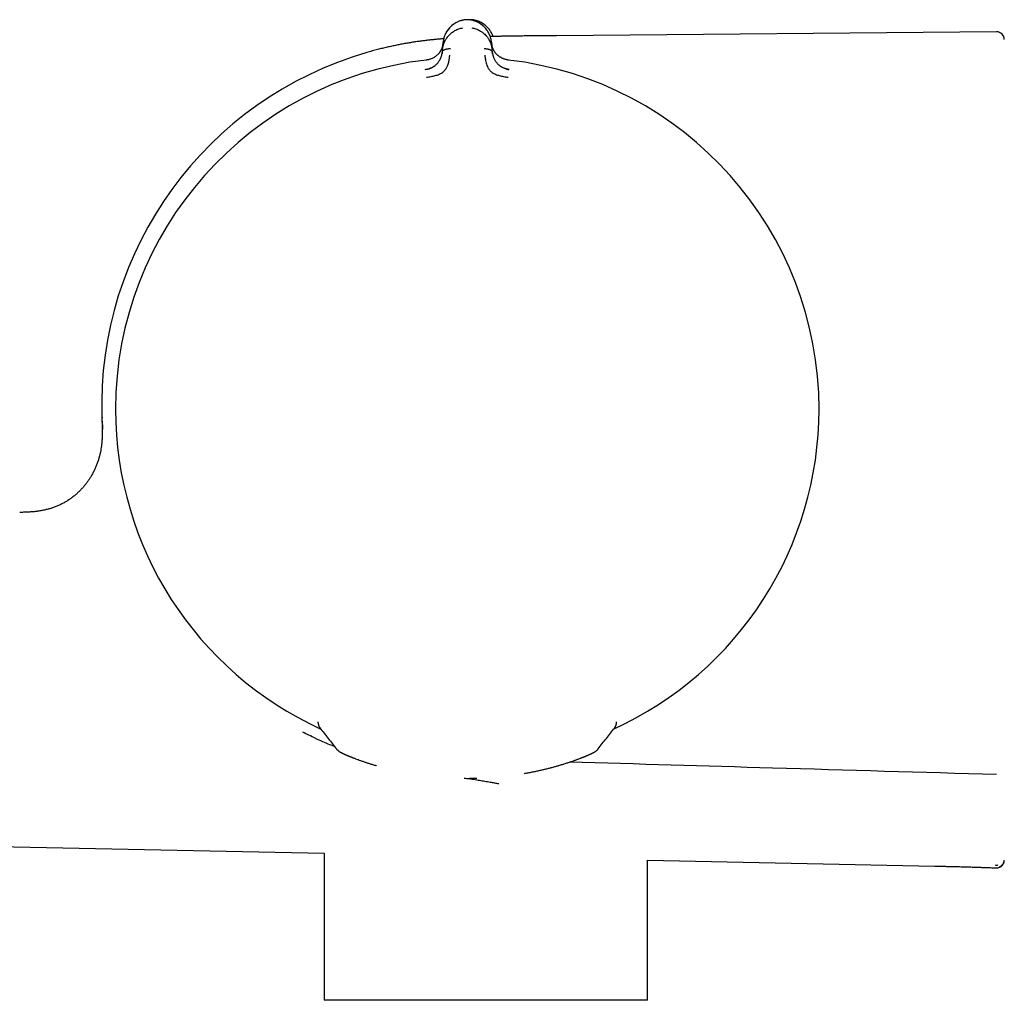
# Model space of a CAD drawing. Header units: millimetres. Extents: x 8 to 964, y 12 to 423.
# Tile 3 of 18: x 103 to 167, y 350 to 413. Entities that reach past the tile are written whole.
import ezdxf

# ---------------------------------------------------------------- set-up
doc = ezdxf.new("R2010")
doc.units = ezdxf.units.MM

msp = doc.modelspace()

# ---------------------------------------------------------------- linework, layer by layer
at = {"color": 7, "linetype": 'Continuous', "lineweight": 30}
for p, q in [((132.11, 413.203), (132.11, 413.203)), ((166.479, 412.425), (138.065, 412.177)), ((130.666, 411.273), (130.653, 411.12)), ((130.666, 411.272), (130.708, 411.749)), ((133.829, 411.749), (133.87, 411.272)), ((133.884, 411.12), (133.87, 411.273)), ((134.965, 409.99), (134.965, 409.985)), ((122.624, 367.748), (122.624, 367.807)), ((122.74, 367.427), (122.74, 367.427)), ((141.911, 367.73), (141.912, 367.751)), ((141.912, 367.751), (141.912, 367.807)), ((121.628, 367.142), (121.628, 367.143)), ((121.628, 367.143), (121.628, 367.142)), ((132.485, 364.157), (132.485, 364.157)), ((56.577, 360.701), (123.01, 359.31)), ((123.008, 359.31), (123.008, 349.803)), ((143.926, 358.871), (162.5, 358.482)), ((143.928, 349.803), (143.928, 358.871)), ((143.928, 349.803), (123.008, 349.803))]:
    msp.add_line(p, q, dxfattribs=at)
for centre, radius, start, end in [((166.484, 411.925), 0.5, 0, 90.49951), ((132.386, 388.274), 23.753, 106.14134, 181.84957), ((132.268, 388.017), 22.741, 96.67493, 179.9968), ((132.268, 388.017), 22.741, 0, 83.32508), ((132.268, 388.017), 22.741, 179.9968, 245.41782), ((132.268, 388.017), 22.741, 294.57604, 0), ((123.904, 365.836), 0.221, 359.28896, 0.71104)]:
    msp.add_arc(centre, radius, start, end, dxfattribs=at)
for points, knots in [([(132.11, 413.203), (132.074, 413.197), (132.001, 413.186), (131.896, 413.161), (131.794, 413.13), (131.697, 413.093), (131.604, 413.051), (131.51, 413), (131.415, 412.942), (131.322, 412.874), (131.235, 412.802), (131.156, 412.726), (131.077, 412.64), (131.002, 412.544), (130.932, 412.438), (130.871, 412.328), (130.819, 412.215), (130.777, 412.1), (130.745, 411.984), (130.72, 411.867), (130.711, 411.788), (130.707, 411.749)], [0, 0, 0, 0, 0.0419806, 0.0835324, 0.1248582, 0.1661144, 0.207413, 0.248824, 0.2987051, 0.3487874, 0.3990065, 0.4492503, 0.4993686, 0.5617673, 0.6241904, 0.6866956, 0.7492967, 0.8119787, 0.874701, 0.9374014, 1, 1, 1, 1]), ([(132.092, 413.2), (132.07, 413.197), (132.015, 413.189), (131.929, 413.169), (131.835, 413.143), (131.745, 413.111), (131.657, 413.075), (131.559, 413.028), (131.453, 412.967), (131.343, 412.891), (131.242, 412.809), (131.15, 412.721), (131.068, 412.629), (130.995, 412.533), (130.93, 412.434), (130.887, 412.358), (130.867, 412.316), (130.864, 412.308)], [0, 0, 0, 0, 0.036262, 0.091543, 0.146574, 0.201539, 0.256578, 0.311782, 0.394983, 0.478686, 0.562751, 0.64691, 0.730809, 0.814457, 0.898163, 0.981993, 1, 1, 1, 1]), ([(132.425, 413.203), (132.391, 413.206), (132.321, 413.211), (132.215, 413.211), (132.144, 413.206), (132.108, 413.203)], [0, 0, 0, 0, 0.328279, 0.664253, 1, 1, 1, 1]), ([(132.426, 413.203), (132.414, 413.204), (132.387, 413.207), (132.343, 413.209), (132.294, 413.21), (132.242, 413.21), (132.193, 413.209), (132.149, 413.207), (132.122, 413.204), (132.11, 413.203)], [0, 0, 0, 0, 0.11249, 0.255313, 0.4164, 0.583584, 0.744674, 0.887503, 1, 1, 1, 1]), ([(132.625, 413.201), (132.589, 413.204), (132.519, 413.209), (132.432, 413.211), (132.382, 413.208), (132.367, 413.207)], [0, 0, 0, 0, 0.412085, 0.824503, 1, 1, 1, 1]), ([(133.574, 412.481), (133.562, 412.5), (133.529, 412.551), (133.466, 412.632), (133.384, 412.723), (133.293, 412.81), (133.194, 412.891), (133.085, 412.966), (132.981, 413.026), (132.885, 413.072), (132.8, 413.108), (132.711, 413.14), (132.618, 413.166), (132.523, 413.188), (132.457, 413.198), (132.424, 413.203)], [0, 0, 0, 0, 0.054335, 0.149181, 0.244282, 0.339592, 0.434749, 0.529516, 0.623789, 0.68639, 0.748845, 0.811257, 0.873777, 0.936607, 1, 1, 1, 1]), ([(133.829, 411.749), (133.825, 411.788), (133.816, 411.867), (133.791, 411.984), (133.759, 412.1), (133.717, 412.215), (133.665, 412.328), (133.605, 412.437), (133.534, 412.544), (133.459, 412.64), (133.381, 412.726), (133.301, 412.802), (133.215, 412.874), (133.121, 412.942), (133.026, 413), (132.932, 413.051), (132.839, 413.093), (132.742, 413.13), (132.64, 413.161), (132.535, 413.186), (132.462, 413.197), (132.426, 413.203)], [0, 0, 0, 0, 0.062597, 0.125296, 0.188016, 0.250695, 0.313293, 0.375794, 0.438213, 0.500607, 0.550722, 0.600964, 0.651181, 0.701263, 0.751144, 0.792556, 0.833858, 0.875118, 0.916449, 0.958009, 1, 1, 1, 1]), ([(132.617, 413.166), (132.618, 413.169), (132.619, 413.18), (132.621, 413.191), (132.622, 413.2), (132.623, 413.2), (132.623, 413.201)], [0, 0, 0, 0, 0.129741, 0.436775, 0.743576, 1, 1, 1, 1]), ([(133.862, 412.297), (133.859, 412.304), (133.84, 412.347), (133.797, 412.422), (133.733, 412.523), (133.661, 412.619), (133.579, 412.712), (133.488, 412.8), (133.388, 412.883), (133.278, 412.96), (133.173, 413.022), (133.075, 413.07), (132.988, 413.107), (132.897, 413.139), (132.804, 413.166), (132.712, 413.187), (132.651, 413.196), (132.623, 413.201)], [0, 0, 0, 0, 0.01782, 0.100781, 0.183619, 0.2664, 0.349429, 0.432715, 0.515908, 0.598743, 0.681082, 0.735713, 0.790181, 0.844577, 0.899037, 0.953745, 1, 1, 1, 1]), ([(130.666, 411.272), (130.666, 411.273), (130.666, 411.273), (130.666, 411.276), (130.667, 411.286), (130.669, 411.307), (130.673, 411.341), (130.679, 411.384), (130.688, 411.433), (130.699, 411.486), (130.71, 411.531), (130.72, 411.566), (130.727, 411.589), (130.734, 411.613), (130.742, 411.638), (130.751, 411.663), (130.761, 411.69), (130.78, 411.74), (130.811, 411.81), (130.856, 411.897), (130.898, 411.968), (130.935, 412.024), (130.959, 412.057), (130.975, 412.079), (130.983, 412.089), (130.991, 412.099), (130.999, 412.109), (131.007, 412.119), (131.037, 412.157), (131.093, 412.22), (131.181, 412.304), (131.272, 412.38), (131.368, 412.447), (131.474, 412.51), (131.591, 412.568), (131.72, 412.616), (131.85, 412.654), (131.938, 412.668), (131.98, 412.676)], [0, 0, 0, 0, 0.000168, 0.001366, 0.004585, 0.016602, 0.036108, 0.063195, 0.088438, 0.118038, 0.152065, 0.164532, 0.177513, 0.191011, 0.205027, 0.219565, 0.234628, 0.250218, 0.305811, 0.357356, 0.404738, 0.433682, 0.460748, 0.467525, 0.474171, 0.480686, 0.487071, 0.493324, 0.499446, 0.559752, 0.617506, 0.67268, 0.725262, 0.775261, 0.835907, 0.893476, 0.948104, 1, 1, 1, 1]), ([(132.556, 412.676), (132.598, 412.669), (132.685, 412.654), (132.814, 412.617), (132.943, 412.569), (133.058, 412.512), (133.161, 412.451), (133.252, 412.389), (133.348, 412.311), (133.415, 412.248), (133.457, 412.203), (133.47, 412.188), (133.484, 412.174), (133.497, 412.159), (133.509, 412.144), (133.534, 412.115), (133.57, 412.068), (133.617, 412.002), (133.658, 411.936), (133.693, 411.873), (133.714, 411.831), (133.728, 411.802), (133.734, 411.788), (133.741, 411.774), (133.747, 411.76), (133.753, 411.746), (133.759, 411.731), (133.774, 411.694), (133.795, 411.636), (133.818, 411.561), (133.835, 411.494), (133.847, 411.437), (133.857, 411.385), (133.863, 411.341), (133.867, 411.306), (133.869, 411.286), (133.87, 411.276), (133.87, 411.274), (133.87, 411.273), (133.87, 411.273), (133.87, 411.272)], [0, 0, 0, 0, 0.051373, 0.105665, 0.163102, 0.223827, 0.27137, 0.320803, 0.372124, 0.442732, 0.452222, 0.461768, 0.471368, 0.481024, 0.490735, 0.500501, 0.537698, 0.579265, 0.625137, 0.657731, 0.692132, 0.7001, 0.708157, 0.716302, 0.724536, 0.732857, 0.741265, 0.74976, 0.79759, 0.84013, 0.877473, 0.909711, 0.93693, 0.964012, 0.983495, 0.995471, 0.998664, 0.999564, 0.99984, 1, 1, 1, 1]), ([(130.745, 411.978), (130.724, 411.976), (130.625, 411.969), (130.442, 411.953), (130.199, 411.931), (129.949, 411.905), (129.694, 411.877), (129.431, 411.846), (129.158, 411.81), (128.877, 411.77), (128.587, 411.725), (128.287, 411.674), (127.989, 411.62), (127.692, 411.561), (127.396, 411.499), (127.092, 411.431), (126.778, 411.357), (126.454, 411.276), (126.121, 411.187), (125.896, 411.123), (125.782, 411.091)], [0, 0, 0, 0, 0.012277, 0.059396, 0.108662, 0.157616, 0.208401, 0.26099, 0.315387, 0.371621, 0.429754, 0.48988, 0.552118, 0.609918, 0.669641, 0.731394, 0.795268, 0.861329, 0.929591, 1, 1, 1, 1]), ([(138.065, 412.178), (137.964, 412.177), (137.765, 412.175), (137.472, 412.173), (137.191, 412.17), (136.922, 412.167), (136.665, 412.165), (136.42, 412.162), (136.181, 412.16), (135.947, 412.157), (135.721, 412.154), (135.508, 412.152), (135.31, 412.149), (135.129, 412.146), (134.963, 412.144), (134.813, 412.141), (134.675, 412.139), (134.549, 412.136), (134.434, 412.134), (134.328, 412.132), (134.233, 412.13), (134.147, 412.128), (134.074, 412.127), (134.011, 412.125), (133.963, 412.124), (133.928, 412.124), (133.903, 412.123), (133.885, 412.123), (133.872, 412.122), (133.854, 412.122), (133.825, 412.121), (133.789, 412.12), (133.762, 412.12), (133.75, 412.119)], [0, 0, 0, 0, 0.070515, 0.138393, 0.20354, 0.265894, 0.325417, 0.382094, 0.435925, 0.491872, 0.544427, 0.593638, 0.639557, 0.682244, 0.719743, 0.754452, 0.786425, 0.815712, 0.842364, 0.866426, 0.889028, 0.908849, 0.925933, 0.940315, 0.952026, 0.959372, 0.965094, 0.969202, 0.971701, 0.97463, 0.981707, 0.991423, 1, 1, 1, 1]), ([(133.863, 412.294), (133.878, 412.264), (133.904, 412.208), (133.924, 412.15), (133.933, 412.124)], [0, 0, 0, 0, 0.5419564, 1, 1, 1, 1]), ([(130.703, 411.7), (130.703, 411.7), (130.703, 411.698), (130.702, 411.69), (130.701, 411.674), (130.697, 411.647), (130.692, 411.614), (130.685, 411.576), (130.676, 411.535), (130.667, 411.5), (130.659, 411.472), (130.653, 411.454), (130.647, 411.436), (130.641, 411.417), (130.634, 411.397), (130.626, 411.377), (130.607, 411.328), (130.573, 411.254), (130.531, 411.18), (130.501, 411.135), (130.486, 411.112), (130.471, 411.091), (130.456, 411.07), (130.44, 411.05), (130.406, 411.008), (130.35, 410.948), (130.275, 410.881), (130.207, 410.829), (130.147, 410.789), (130.076, 410.747), (129.987, 410.702), (129.891, 410.664), (129.8, 410.635), (129.715, 410.615), (129.656, 410.606), (129.625, 410.602)], [0, 0, 0, 0, 0.000491, 0.004709, 0.016801, 0.036349, 0.063449, 0.08868, 0.118244, 0.1522, 0.164633, 0.177573, 0.191021, 0.204979, 0.21945, 0.234434, 0.249933, 0.328151, 0.400024, 0.417785, 0.435101, 0.45197, 0.468393, 0.484369, 0.499899, 0.569641, 0.634729, 0.675595, 0.714547, 0.751696, 0.809478, 0.868786, 0.909647, 0.953487, 1, 1, 1, 1]), ([(130.704, 411.702), (130.703, 411.69), (130.7, 411.663), (130.695, 411.625), (130.689, 411.589), (130.683, 411.56), (130.678, 411.535), (130.672, 411.511), (130.662, 411.472), (130.645, 411.418), (130.619, 411.348), (130.586, 411.275), (130.546, 411.202), (130.509, 411.141), (130.481, 411.105), (130.472, 411.092)], [0, 0, 0, 0, 0.056623, 0.125933, 0.182196, 0.225392, 0.263557, 0.302391, 0.341889, 0.452069, 0.562265, 0.687439, 0.81228, 0.932258, 1, 1, 1, 1]), ([(130.653, 411.12), (130.654, 411.129), (130.657, 411.147), (130.668, 411.172), (130.685, 411.195), (130.709, 411.219), (130.741, 411.244), (130.783, 411.267), (130.838, 411.291), (130.909, 411.313), (130.994, 411.33), (131.082, 411.341), (131.142, 411.341), (131.172, 411.341)], [0, 0, 0, 0, 0.0561024, 0.1114655, 0.1671153, 0.2238035, 0.3017723, 0.382941, 0.467258, 0.5985211, 0.73327, 0.8682577, 1, 1, 1, 1]), ([(133.364, 411.341), (133.394, 411.341), (133.454, 411.341), (133.542, 411.33), (133.627, 411.313), (133.698, 411.291), (133.753, 411.267), (133.795, 411.244), (133.828, 411.219), (133.851, 411.195), (133.868, 411.172), (133.879, 411.147), (133.882, 411.129), (133.884, 411.12)], [0, 0, 0, 0, 0.131742, 0.26673, 0.401479, 0.532742, 0.617059, 0.698228, 0.776196, 0.832885, 0.888534, 0.943898, 1, 1, 1, 1]), ([(134.911, 410.602), (134.88, 410.606), (134.82, 410.615), (134.733, 410.636), (134.652, 410.662), (134.577, 410.691), (134.509, 410.722), (134.452, 410.752), (134.402, 410.782), (134.356, 410.811), (134.307, 410.846), (134.26, 410.883), (134.217, 410.921), (134.178, 410.958), (134.143, 410.994), (134.109, 411.033), (134.076, 411.076), (134.041, 411.125), (134.007, 411.177), (133.975, 411.233), (133.945, 411.293), (133.922, 411.346), (133.904, 411.392), (133.89, 411.433), (133.879, 411.467), (133.872, 411.493), (133.867, 411.509), (133.863, 411.525), (133.859, 411.541), (133.855, 411.559), (133.851, 411.577), (133.848, 411.595), (133.843, 411.62), (133.839, 411.648), (133.836, 411.675), (133.834, 411.69), (133.833, 411.697), (133.833, 411.699), (133.833, 411.7), (133.833, 411.7), (133.833, 411.7), (133.833, 411.7), (133.833, 411.7)], [0, 0, 0, 0, 0.046698, 0.091618, 0.134505, 0.175194, 0.213614, 0.249779, 0.276951, 0.307118, 0.340349, 0.376695, 0.409342, 0.4408, 0.471044, 0.500021, 0.535936, 0.574169, 0.614719, 0.657569, 0.702695, 0.750057, 0.775296, 0.805099, 0.8394, 0.850353, 0.861686, 0.873397, 0.885483, 0.89794, 0.910765, 0.923954, 0.937503, 0.96472, 0.984149, 0.995887, 0.998893, 0.999683, 0.9999, 0.999964, 0.999986, 1, 1, 1, 1]), ([(129.571, 409.99), (129.615, 409.997), (129.701, 410.01), (129.799, 410.04), (129.868, 410.066), (129.911, 410.084), (129.952, 410.102), (129.99, 410.122), (130.052, 410.155), (130.133, 410.206), (130.218, 410.272), (130.282, 410.331), (130.332, 410.382), (130.385, 410.445), (130.441, 410.521), (130.481, 410.588), (130.505, 410.632), (130.515, 410.652), (130.525, 410.672), (130.535, 410.692), (130.544, 410.712), (130.553, 410.733), (130.562, 410.754), (130.573, 410.782), (130.588, 410.822), (130.606, 410.878), (130.624, 410.948), (130.642, 411.03), (130.649, 411.089), (130.653, 411.12)], [0, 0, 0, 0, 0.069025, 0.134226, 0.159046, 0.183078, 0.206287, 0.22865, 0.250149, 0.316401, 0.379891, 0.420809, 0.460701, 0.499516, 0.563083, 0.631484, 0.645503, 0.659713, 0.674115, 0.688707, 0.70349, 0.718464, 0.733629, 0.748983, 0.780106, 0.820964, 0.871406, 0.931199, 1, 1, 1, 1]), ([(129.821, 410.643), (129.812, 410.64), (129.774, 410.629), (129.709, 410.616), (129.652, 410.608), (129.625, 410.605)], [0, 0, 0, 0, 0.149715, 0.583351, 1, 1, 1, 1]), ([(129.631, 409.494), (129.73, 409.507), (129.921, 409.533), (130.194, 409.591), (130.444, 409.667), (130.656, 409.787), (130.82, 409.935), (130.935, 410.097), (131.002, 410.257), (131.062, 410.437), (131.101, 410.619), (131.121, 410.773), (131.129, 410.859), (131.134, 410.901), (131.135, 410.914), (131.136, 410.919), (131.136, 410.92)], [0, 0, 0, 0, 0.117772, 0.228252, 0.33124, 0.427014, 0.515099, 0.595624, 0.669421, 0.735797, 0.846044, 0.926768, 0.978141, 0.992758, 0.997301, 1, 1, 1, 1]), ([(130.653, 411.129), (130.651, 411.102), (130.648, 411.068), (130.641, 411.033), (130.64, 411.025)], [0, 0, 0, 0, 0.7660973, 1, 1, 1, 1]), ([(133.4, 410.92), (133.401, 410.916), (133.403, 410.896), (133.407, 410.852), (133.414, 410.783), (133.426, 410.686), (133.448, 410.557), (133.483, 410.411), (133.535, 410.254), (133.602, 410.094), (133.717, 409.933), (133.882, 409.786), (134.094, 409.667), (134.344, 409.591), (134.616, 409.532), (134.807, 409.507), (134.905, 409.494)], [0, 0, 0, 0, 0.007539, 0.032602, 0.07418, 0.124929, 0.188679, 0.265565, 0.331914, 0.405634, 0.486045, 0.573984, 0.669568, 0.772326, 0.882537, 1, 1, 1, 1]), ([(133.902, 410.992), (133.901, 410.994), (133.898, 411.011), (133.892, 411.043), (133.886, 411.086), (133.884, 411.115), (133.883, 411.129)], [0, 0, 0, 0, 0.05309, 0.335511, 0.672233, 1, 1, 1, 1]), ([(133.884, 411.12), (133.887, 411.091), (133.894, 411.035), (133.91, 410.957), (133.924, 410.903), (133.933, 410.87), (133.939, 410.853), (133.944, 410.838), (133.948, 410.823), (133.953, 410.81), (133.958, 410.797), (133.962, 410.786), (133.977, 410.747), (134.004, 410.682), (134.051, 410.594), (134.103, 410.511), (134.16, 410.433), (134.228, 410.356), (134.29, 410.297), (134.339, 410.257), (134.37, 410.232), (134.403, 410.209), (134.437, 410.185), (134.472, 410.163), (134.527, 410.131), (134.606, 410.091), (134.715, 410.047), (134.834, 410.01), (134.919, 409.997), (134.962, 409.99)], [0, 0, 0, 0, 0.0645915, 0.1213488, 0.1699839, 0.1827339, 0.1947565, 0.2060484, 0.2166062, 0.2264275, 0.2355097, 0.2438509, 0.2514493, 0.3197899, 0.3841926, 0.4446758, 0.5013236, 0.5600198, 0.6210881, 0.6420032, 0.6632129, 0.6847267, 0.7065509, 0.7286894, 0.7511427, 0.806569, 0.8672081, 0.9325238, 1, 1, 1, 1]), ([(134.912, 410.605), (134.88, 410.609), (134.816, 410.617), (134.755, 410.632), (134.724, 410.64)], [0, 0, 0, 0, 0.508012, 1, 1, 1, 1]), ([(129.91, 410.082), (129.902, 410.078), (129.886, 410.071), (129.86, 410.058), (129.831, 410.044), (129.795, 410.028), (129.749, 410.013), (129.693, 409.999), (129.633, 409.989), (129.591, 409.985), (129.571, 409.983)], [0, 0, 0, 0, 0.112383, 0.219476, 0.322832, 0.429818, 0.550662, 0.690153, 0.850214, 1, 1, 1, 1]), ([(129.572, 409.978), (129.572, 409.979), (129.571, 409.988), (129.571, 409.989), (129.571, 409.99)], [0, 0, 0, 0, 0.057212, 1, 1, 1, 1]), ([(134.966, 409.99), (134.941, 409.993), (134.893, 410), (134.827, 410.014), (134.771, 410.029), (134.724, 410.044), (134.686, 410.057), (134.658, 410.068), (134.64, 410.076), (134.63, 410.08), (134.627, 410.081), (134.626, 410.082)], [0, 0, 0, 0, 0.206993, 0.390581, 0.550048, 0.685239, 0.796459, 0.884513, 0.951064, 0.977377, 1, 1, 1, 1]), ([(108.645, 387.507), (108.647, 387.446), (108.652, 387.323), (108.659, 387.133), (108.665, 386.937), (108.67, 386.733), (108.671, 386.522), (108.667, 386.303), (108.657, 386.077), (108.64, 385.859), (108.617, 385.652), (108.588, 385.456), (108.551, 385.255), (108.505, 385.051), (108.45, 384.844), (108.384, 384.634), (108.308, 384.422), (108.219, 384.209), (108.119, 383.996), (108.012, 383.795), (107.901, 383.607), (107.787, 383.433), (107.664, 383.261), (107.532, 383.092), (107.391, 382.927), (107.24, 382.767), (107.08, 382.612), (106.911, 382.464), (106.733, 382.322), (106.547, 382.189), (106.354, 382.064), (106.152, 381.948), (105.944, 381.843), (105.729, 381.747), (105.508, 381.663), (105.281, 381.589), (105.05, 381.527), (104.814, 381.475), (104.574, 381.434), (104.331, 381.403), (104.085, 381.381), (103.837, 381.366), (103.585, 381.356), (103.417, 381.352), (103.332, 381.349)], [0, 0, 0, 0, 0.019424, 0.039587, 0.060508, 0.082206, 0.104697, 0.127996, 0.152118, 0.177078, 0.197659, 0.218794, 0.24049, 0.262753, 0.285589, 0.308999, 0.332985, 0.357543, 0.382665, 0.408339, 0.430146, 0.452311, 0.474821, 0.497659, 0.520804, 0.544237, 0.567937, 0.59188, 0.616047, 0.640418, 0.664974, 0.6897, 0.714588, 0.739629, 0.764823, 0.790173, 0.815687, 0.841375, 0.867251, 0.893331, 0.919629, 0.946161, 0.972944, 1, 1, 1, 1]), ([(108.667, 387.196), (108.665, 387.257), (108.662, 387.334), (108.662, 387.39), (108.662, 387.416), (108.662, 387.433), (108.663, 387.443), (108.663, 387.448), (108.663, 387.45), (108.663, 387.45), (108.663, 387.451), (108.663, 387.451), (108.663, 387.452), (108.663, 387.453), (108.663, 387.458), (108.663, 387.466), (108.664, 387.475), (108.664, 387.484), (108.665, 387.49), (108.665, 387.498), (108.665, 387.499), (108.665, 387.5)], [0, 0, 0, 0, 0.282174, 0.356951, 0.438365, 0.509963, 0.541448, 0.555299, 0.560739, 0.56618, 0.566242, 0.566719, 0.568028, 0.572959, 0.592071, 0.631279, 0.688233, 0.755692, 0.804712, 0.85373, 1, 1, 1, 1]), ([(108.665, 387.502), (108.665, 387.501), (108.665, 387.497), (108.663, 387.488), (108.663, 387.459), (108.663, 387.458)], [0, 0, 0, 0, 0.265146, 0.982084, 1, 1, 1, 1]), ([(108.666, 387.213), (108.667, 387.182), (108.67, 387.126), (108.674, 387.047), (108.677, 386.982), (108.68, 386.93), (108.682, 386.892), (108.684, 386.865), (108.685, 386.849), (108.685, 386.836), (108.686, 386.821), (108.687, 386.803), (108.688, 386.784), (108.689, 386.768), (108.69, 386.752), (108.691, 386.741), (108.691, 386.734), (108.691, 386.729), (108.691, 386.726), (108.692, 386.722), (108.692, 386.72), (108.692, 386.718), (108.692, 386.718), (108.692, 386.718)], [0, 0, 0, 0, 0.085623, 0.159247, 0.220893, 0.270592, 0.308407, 0.334472, 0.351189, 0.368715, 0.388318, 0.419937, 0.456972, 0.511105, 0.563787, 0.607805, 0.647762, 0.68738, 0.730321, 0.781186, 0.897459, 0.994852, 1, 1, 1, 1]), ([(122.624, 367.747), (122.625, 367.732), (122.626, 367.704), (122.631, 367.668), (122.636, 367.643), (122.641, 367.624), (122.645, 367.61), (122.65, 367.593), (122.657, 367.571), (122.664, 367.555), (122.668, 367.547)], [0, 0, 0, 0, 0.183086, 0.328466, 0.435409, 0.50469, 0.574855, 0.680724, 0.822496, 1, 1, 1, 1]), ([(122.668, 367.547), (122.672, 367.536), (122.683, 367.513), (122.7, 367.484), (122.718, 367.455), (122.732, 367.437), (122.739, 367.427)], [0, 0, 0, 0, 0.202431, 0.443513, 0.714439, 1, 1, 1, 1]), ([(122.74, 367.427), (122.919, 367.198), (123.279, 366.74), (123.638, 366.282), (123.818, 366.053)], [0, 0, 0, 0, 0.500264, 1, 1, 1, 1]), ([(140.721, 366.055), (140.9, 366.284), (141.258, 366.742), (141.616, 367.199), (141.796, 367.428)], [0, 0, 0, 0, 0.4994028, 1, 1, 1, 1]), ([(141.795, 367.427), (141.802, 367.436), (141.815, 367.453), (141.829, 367.475), (141.838, 367.49), (141.84, 367.495)], [0, 0, 0, 0, 0.440076, 0.846236, 1, 1, 1, 1]), ([(141.841, 367.496), (141.844, 367.501), (141.852, 367.513), (141.859, 367.529), (141.864, 367.539)], [0, 0, 0, 0, 0.360827, 1, 1, 1, 1]), ([(141.864, 367.539), (141.867, 367.545), (141.872, 367.556), (141.878, 367.571), (141.882, 367.583), (141.885, 367.591), (141.889, 367.603), (141.895, 367.624), (141.903, 367.656), (141.91, 367.699), (141.911, 367.732), (141.912, 367.75)], [0, 0, 0, 0, 0.14637, 0.262413, 0.322948, 0.370148, 0.412183, 0.503228, 0.631517, 0.797429, 1, 1, 1, 1]), ([(122.443, 366.75), (122.305, 366.813), (122.031, 366.94), (121.762, 367.075), (121.628, 367.143)], [0, 0, 0, 0, 0.502694, 1, 1, 1, 1]), ([(122.442, 366.748), (122.747, 366.609), (123.152, 366.424), (123.571, 366.273), (123.674, 366.236)], [0, 0, 0, 0, 0.754087, 1, 1, 1, 1]), ([(123.818, 366.054), (123.819, 366.053), (123.819, 366.052), (123.822, 366.05), (123.822, 366.049)], [0, 0, 0, 0, 0.747227, 1, 1, 1, 1]), ([(123.822, 366.05), (123.834, 366.035), (123.858, 366.007), (123.893, 365.972), (123.925, 365.944), (123.952, 365.922), (123.972, 365.907), (123.989, 365.895), (123.998, 365.889), (124.005, 365.885), (124.013, 365.879), (124.022, 365.874), (124.031, 365.868), (124.045, 365.86), (124.062, 365.85), (124.08, 365.84), (124.095, 365.831), (124.112, 365.822), (124.131, 365.812), (124.151, 365.802), (124.171, 365.792), (124.189, 365.783), (124.206, 365.775), (124.221, 365.768), (124.233, 365.762), (124.245, 365.756), (124.256, 365.751), (124.268, 365.745), (124.283, 365.738), (124.301, 365.73), (124.322, 365.72), (124.346, 365.709), (124.374, 365.697), (124.404, 365.684), (124.437, 365.669), (124.469, 365.655), (124.502, 365.641), (124.531, 365.629), (124.555, 365.619), (124.574, 365.611), (124.587, 365.605), (124.6, 365.6), (124.615, 365.594), (124.633, 365.586), (124.656, 365.577), (124.684, 365.565), (124.717, 365.552), (124.756, 365.536), (124.801, 365.518), (124.852, 365.498), (124.91, 365.475), (124.975, 365.45), (125.022, 365.432), (125.046, 365.423)], [0, 0, 0, 0, 0.020416, 0.03824, 0.053449, 0.066048, 0.07607, 0.083589, 0.091906, 0.100379, 0.110022, 0.120836, 0.13282, 0.145264, 0.172092, 0.195395, 0.215113, 0.237629, 0.263044, 0.291356, 0.315612, 0.337759, 0.357106, 0.373658, 0.387416, 0.39824, 0.409303, 0.422538, 0.437944, 0.456721, 0.47796, 0.501664, 0.527836, 0.556264, 0.583615, 0.61301, 0.639328, 0.662566, 0.682717, 0.694148, 0.704275, 0.713128, 0.723394, 0.736798, 0.753345, 0.773042, 0.795896, 0.821916, 0.851115, 0.883505, 0.919103, 0.957928, 1, 1, 1, 1]), ([(139.49, 365.423), (139.51, 365.43), (139.549, 365.445), (139.603, 365.466), (139.651, 365.485), (139.693, 365.502), (139.731, 365.516), (139.763, 365.529), (139.791, 365.54), (139.814, 365.55), (139.833, 365.557), (139.847, 365.563), (139.858, 365.568), (139.865, 365.57), (139.871, 365.573), (139.876, 365.575), (139.882, 365.578), (139.894, 365.582), (139.912, 365.59), (139.936, 365.6), (139.963, 365.611), (139.992, 365.623), (140.022, 365.636), (140.059, 365.652), (140.099, 365.669), (140.141, 365.687), (140.177, 365.704), (140.208, 365.717), (140.233, 365.729), (140.256, 365.74), (140.281, 365.751), (140.303, 365.762), (140.323, 365.771), (140.34, 365.779), (140.358, 365.788), (140.377, 365.798), (140.397, 365.808), (140.415, 365.817), (140.431, 365.826), (140.445, 365.834), (140.458, 365.841), (140.47, 365.848), (140.481, 365.854), (140.489, 365.859), (140.496, 365.863), (140.501, 365.866), (140.506, 365.869), (140.511, 365.872), (140.516, 365.875), (140.527, 365.882), (140.546, 365.894), (140.571, 365.912), (140.602, 365.935), (140.638, 365.966), (140.678, 366.005), (140.703, 366.035), (140.717, 366.051)], [0, 0, 0, 0, 0.03452, 0.066328, 0.095433, 0.12184, 0.145556, 0.166584, 0.184928, 0.200592, 0.213578, 0.223888, 0.230736, 0.235522, 0.238854, 0.2427, 0.247212, 0.25239, 0.267226, 0.285758, 0.305424, 0.328034, 0.352648, 0.376532, 0.416935, 0.45446, 0.489111, 0.520893, 0.545615, 0.570147, 0.595967, 0.623089, 0.640809, 0.659052, 0.678605, 0.700995, 0.72627, 0.7489, 0.771071, 0.791086, 0.808942, 0.824634, 0.838448, 0.851261, 0.8583, 0.86502, 0.871419, 0.877497, 0.883379, 0.89115, 0.90175, 0.915303, 0.931874, 0.951506, 0.974216, 1, 1, 1, 1]), ([(140.716, 366.051), (140.717, 366.051), (140.72, 366.054), (140.72, 366.055), (140.72, 366.056)], [0, 0, 0, 0, 0.2390879, 1, 1, 1, 1]), ([(125.048, 365.422), (125.1, 365.402), (125.203, 365.364), (125.371, 365.303), (125.549, 365.241), (125.737, 365.178), (125.935, 365.114), (126.144, 365.049), (126.302, 365.002), (126.393, 364.976), (126.408, 364.971)], [0, 0, 0, 0, 0.136882, 0.274262, 0.412389, 0.551344, 0.690945, 0.83098, 0.971254, 1, 1, 1, 1]), ([(135.974, 364.476), (136.004, 364.481), (136.126, 364.502), (136.333, 364.541), (136.597, 364.593), (136.854, 364.648), (137.104, 364.704), (137.347, 364.762), (137.583, 364.822), (137.812, 364.882), (138.033, 364.943), (138.258, 365.008), (138.485, 365.077), (138.711, 365.149), (138.925, 365.22), (139.127, 365.289), (139.316, 365.357), (139.431, 365.401), (139.489, 365.422)], [0, 0, 0, 0, 0.019851, 0.081729, 0.143443, 0.205088, 0.266754, 0.328426, 0.39009, 0.451727, 0.513316, 0.574836, 0.64649, 0.717981, 0.789207, 0.860015, 0.930255, 1, 1, 1, 1]), ([(166.47, 364.398), (161.649, 364.538), (152.455, 364.804), (143.258, 365.077), (138.883, 365.206)], [0, 0, 0, 0, 0.5243131, 1, 1, 1, 1]), ([(132.072, 364.157), (132.1, 364.157), (132.237, 364.155), (132.374, 364.156), (132.485, 364.157)], [0, 0, 0, 0, 0.199767, 1, 1, 1, 1]), ([(132.315, 364.156), (132.405, 364.141), (132.627, 364.102), (132.961, 364.045), (133.322, 363.984), (133.644, 363.93), (133.924, 363.883), (134.136, 363.848), (134.255, 363.828), (134.304, 363.82)], [0, 0, 0, 0, 0.136717, 0.334634, 0.504173, 0.680286, 0.820228, 0.926413, 1, 1, 1, 1]), ([(132.485, 364.157), (132.588, 364.158), (132.72, 364.159), (132.851, 364.164), (132.878, 364.165)], [0, 0, 0, 0, 0.789394, 1, 1, 1, 1]), ([(162.5, 358.482), (162.582, 358.481), (162.749, 358.477), (162.998, 358.472), (163.249, 358.466), (163.498, 358.46), (163.747, 358.454), (163.978, 358.448), (164.188, 358.442), (164.378, 358.436), (164.561, 358.431), (164.738, 358.426), (164.905, 358.421), (165.054, 358.416), (165.184, 358.412), (165.298, 358.408), (165.407, 358.405), (165.516, 358.401), (165.627, 358.398), (165.739, 358.394), (165.922, 358.388), (166.165, 358.38), (166.369, 358.373), (166.467, 358.37)], [0, 0, 0, 0, 0.062066, 0.125671, 0.188498, 0.251241, 0.314062, 0.376694, 0.425391, 0.473209, 0.519684, 0.564308, 0.60655, 0.645877, 0.676871, 0.705039, 0.732137, 0.759669, 0.787629, 0.816014, 0.844816, 0.926123, 1, 1, 1, 1]), ([(166.403, 358.553), (166.42, 358.551), (166.455, 358.546), (166.509, 358.546), (166.546, 358.551), (166.564, 358.553)], [0, 0, 0, 0, 0.319876, 0.653593, 1, 1, 1, 1]), ([(166.467, 358.37), (166.49, 358.37), (166.536, 358.37), (166.602, 358.382), (166.662, 358.401), (166.714, 358.425), (166.757, 358.45), (166.792, 358.476), (166.822, 358.501), (166.849, 358.527), (166.874, 358.556), (166.896, 358.586), (166.916, 358.618), (166.935, 358.654), (166.954, 358.696), (166.97, 358.747), (166.981, 358.806), (166.983, 358.848), (166.984, 358.87)], [0, 0, 0, 0, 0.085411, 0.171332, 0.250628, 0.321894, 0.384111, 0.436616, 0.483515, 0.5304, 0.577162, 0.623671, 0.6698, 0.718005, 0.775741, 0.842791, 0.918037, 1, 1, 1, 1]), ([(166.467, 358.37), (166.467, 358.37), (166.467, 358.368), (166.467, 358.374), (166.467, 358.386), (166.467, 358.392)], [0, 0, 0, 0, 0.000356, 0.500174, 1, 1, 1, 1]), ([(166.661, 358.424), (166.662, 358.424), (166.665, 358.425), (166.67, 358.428), (166.677, 358.431), (166.685, 358.435), (166.694, 358.439), (166.704, 358.444), (166.714, 358.449), (166.724, 358.455), (166.735, 358.461), (166.746, 358.468), (166.756, 358.474), (166.765, 358.48), (166.771, 358.485), (166.78, 358.491), (166.792, 358.5), (166.809, 358.514), (166.83, 358.532), (166.854, 358.557), (166.879, 358.587), (166.902, 358.619), (166.92, 358.649), (166.931, 358.67), (166.938, 358.685), (166.944, 358.699), (166.951, 358.715), (166.957, 358.731), (166.962, 358.747), (166.966, 358.761), (166.97, 358.776), (166.973, 358.789), (166.976, 358.802), (166.978, 358.813), (166.979, 358.823), (166.98, 358.832), (166.981, 358.838), (166.981, 358.842), (166.981, 358.843)], [0, 0, 0, 0, 0.04969, 0.113738, 0.171681, 0.223516, 0.269253, 0.308916, 0.34255, 0.367098, 0.387192, 0.403017, 0.414962, 0.419754, 0.424002, 0.428614, 0.43633, 0.44746, 0.46201, 0.479966, 0.500044, 0.522963, 0.540899, 0.55397, 0.560692, 0.566205, 0.578286, 0.592935, 0.610944, 0.632743, 0.65857, 0.693195, 0.733394, 0.779248, 0.830809, 0.888112, 0.951185, 1, 1, 1, 1])]:
    msp.add_open_spline(points, degree=3, knots=knots, dxfattribs=at)

doc.saveas('drawing.dxf')
